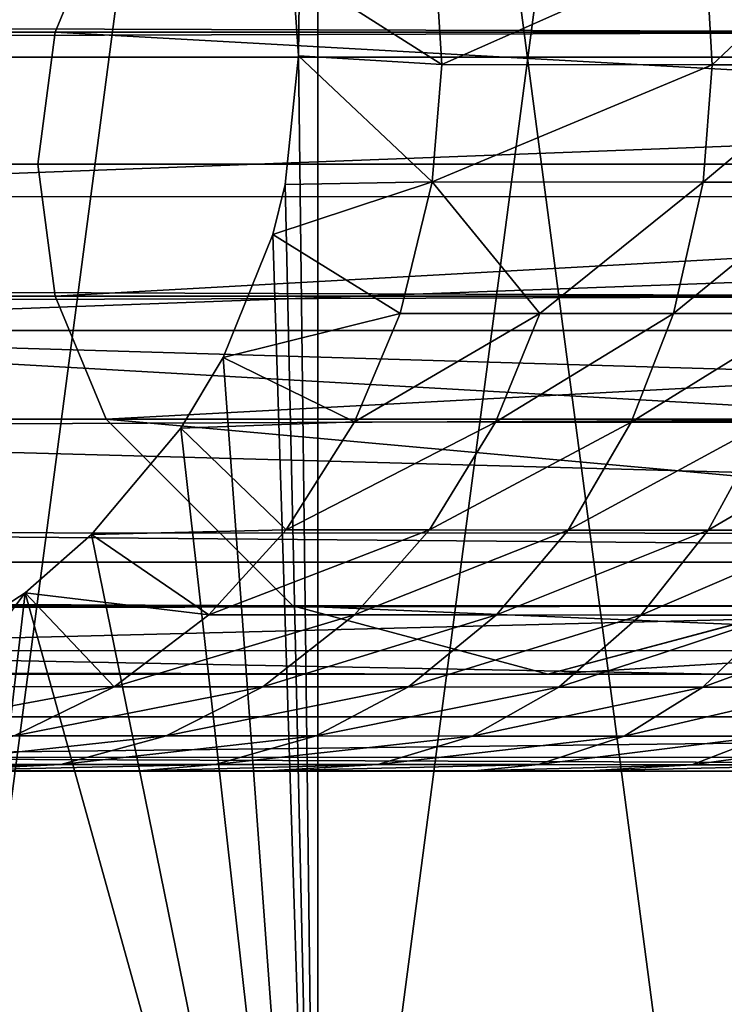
# Model space of a CAD drawing. Header units: millimetres. Extents: x 1804 to 4240, y -28 to 27.
# Tile 125 of 143: x 4021.16 to 4024.62, y -4.64 to 0.18. Entities that reach past the tile are written whole.
import ezdxf

# ---------------------------------------------------------------- set-up
doc = ezdxf.new("R2010")
doc.units = ezdxf.units.MM
doc.header["$LTSCALE"] = 25.4
doc.layers.get('0').update_dxf_attribs({"true_color": 0xff5454})

# ---------------------------------------------------------------- blocks, each defined once
blk = doc.blocks.new('MORE-EYE-7826-7825-7608-LINE.STL')
at = {"color": 250, "true_color": 0x262626}
mesh = blk.add_polyface(dxfattribs=at)
corners = [(2239.031, 2.3038, 93.8369), (2239.031, -2.3549, 93.8392), (2238.7244, -0.0255, 93.8381), (2239.9302, 4.4745, 93.8358), (2239.9302, -4.5255, 93.8403), (2241.3604, 6.3384, 93.8349), (2241.3604, -6.3895, 93.8412), (2243.2244, 7.7687, 93.8341), (2243.2244, -7.8198, 93.842), (2245.395, 8.6678, 93.8337), (2245.395, -8.7189, 93.8424), (2247.7244, 8.9745, 93.8335), (2247.7244, -9.0255, 93.8426), (2250.0537, 8.6678, 93.8337), (2250.0537, -8.7189, 93.8424), (2252.2244, 7.7687, 93.8341), (2252.2244, -7.8198, 93.842), (2254.0884, 6.3384, 93.8349), (2254.0884, -6.3895, 93.8412), (2255.5186, 4.4745, 93.8358), (2255.5186, -4.5255, 93.8403), (2256.4177, 2.3038, 93.8369), (2256.4177, -2.3549, 93.8392), (2256.7244, -0.0255, 93.8381)]
mesh.append_faces([[corners[k] for k in face] for face in [(0, 1, 2), (22, 21, 23)]], dxfattribs={"vtx0": -1, "color": 250})
mesh.append_faces([[corners[k] for k in face] for face in [(1, 3, 4), (4, 5, 6), (6, 7, 8), (8, 9, 10), (10, 11, 12), (12, 13, 14), (14, 15, 16), (16, 17, 18), (18, 19, 20), (20, 21, 22)]], dxfattribs={"vtx0": -1, "vtx1": -1, "color": 250})
mesh.append_faces([[corners[k] for k in face] for face in [(1, 0, 3), (4, 3, 5), (6, 5, 7), (8, 7, 9), (10, 9, 11), (12, 11, 13), (14, 13, 15), (16, 15, 17), (18, 17, 19), (20, 19, 21)]], dxfattribs={"vtx0": -1, "vtx2": -1, "color": 250})
mesh = blk.add_polyface(dxfattribs=at)
corners = [(2239.9302, -4.4955, 153.8403), (2240.0088, -3.4231, 153.8398), (2239.4307, -3.4906, 153.8398), (2241.3604, -6.3595, 153.8412), (2240.7217, -3.2248, 153.8397), (2241.1892, -3.0153, 153.8396), (2241.7908, -2.6269, 153.8394), (2243.2244, -7.7897, 153.8419), (2242.1155, -2.341, 153.8392), (2242.553, -1.8188, 153.839), (2242.7612, -1.4729, 153.8388), (2243.0046, -0.8705, 153.8385), (2243.0652, -0.6259, 153.8384), (2243.1299, 0.0045, 153.838), (2240.0654, 3.4212, 153.8363), (2239.9302, 4.5045, 153.8358), (2239.4307, 3.4996, 153.8363), (2241.3604, 6.3685, 153.8349), (2240.7659, 3.2169, 153.8364), (2241.4045, 2.9028, 153.8366), (2243.2244, 7.7987, 153.8341), (2241.9622, 2.4933, 153.8368), (2242.4487, 1.9719, 153.8371), (2242.7937, 1.4185, 153.8373), (2243.0166, 0.837, 153.8376), (2243.1008, 0.4283, 153.8378), (2245.395, -8.6888, 153.8424), (2245.395, 8.6978, 153.8337), (2247.7244, -8.9955, 153.8425), (2247.7244, 9.0045, 153.8335), (2250.0537, -8.6888, 153.8424), (2250.0537, 8.6978, 153.8337), (2252.2244, -7.7897, 153.8419), (2252.2244, 7.7987, 153.8341), (2252.3164, 0.0045, 153.838), (2252.3362, -0.3442, 153.8382), (2252.4512, -0.9017, 153.8385), (2254.0884, -6.3595, 153.8412), (2252.6965, -1.4938, 153.8388), (2252.875, -1.7903, 153.8389), (2253.0791, -2.0643, 153.8391), (2253.5537, -2.5428, 153.8393), (2254.1482, -2.9547, 153.8395), (2255.5186, -4.4955, 153.8403), (2254.8, -3.2514, 153.8397), (2255.2854, -3.3914, 153.8397), (2256.0181, -3.4906, 153.8398), (2252.501, 1.0613, 153.8375), (2254.0884, 6.3685, 153.8349), (2252.3474, 0.4418, 153.8378), (2252.5925, 1.2902, 153.8374), (2252.8269, 1.7261, 153.8372), (2252.9202, 1.8651, 153.8371), (2253.1763, 2.1862, 153.8369), (2253.6875, 2.6593, 153.8367), (2254.0693, 2.9181, 153.8366), (2254.7263, 3.2335, 153.8364), (2255.5186, 4.5045, 153.8358), (2255.2583, 3.3942, 153.8363), (2256.0181, 3.4996, 153.8363)]
mesh.append_faces([[corners[k] for k in face] for face in [(0, 1, 2), (14, 15, 16), (45, 43, 46), (57, 58, 59)]], dxfattribs={"vtx0": -1, "color": 250})
mesh.append_faces([[corners[k] for k in face] for face in [(1, 3, 4), (4, 3, 5), (5, 3, 6), (6, 7, 8), (8, 7, 9), (9, 7, 10), (10, 7, 11), (11, 7, 12), (12, 7, 13), (15, 14, 17), (17, 19, 20), (20, 26, 27), (27, 28, 29), (29, 30, 31), (31, 32, 33), (34, 32, 35), (35, 32, 36), (36, 37, 38), (38, 37, 39), (39, 37, 40), (40, 37, 41), (41, 37, 42), (42, 43, 44), (44, 43, 45), (33, 47, 48), (47, 33, 49), (49, 33, 34), (48, 56, 57)]], dxfattribs={"vtx0": -1, "vtx1": -1, "color": 250})
mesh.append_faces([[corners[k] for k in face] for face in [(20, 13, 7), (33, 32, 34)]], dxfattribs={"vtx0": -1, "vtx1": -1, "vtx2": -1, "color": 250})
mesh.append_faces([[corners[k] for k in face] for face in [(1, 0, 3), (6, 3, 7), (17, 14, 18), (17, 18, 19), (20, 19, 21), (20, 21, 22), (20, 22, 23), (20, 23, 24), (20, 24, 25), (20, 25, 13), (20, 7, 26), (27, 26, 28), (29, 28, 30), (31, 30, 32), (36, 32, 37), (42, 37, 43), (48, 47, 50), (48, 50, 51), (48, 51, 52), (48, 52, 53), (48, 53, 54), (48, 54, 55), (48, 55, 56), (57, 56, 58)]], dxfattribs={"vtx0": -1, "vtx2": -1, "color": 250})
at = {"color": 18, "true_color": 0x000000}
mesh = blk.add_polyface(dxfattribs=at)
corners = [(2242.1873, 0.7246, 129.6803), (2241.9375, 0.1216, 129.6606), (2052.384, -0.5254, 1325.2216)]
mesh.append_faces([[corners[k] for k in face] for face in [(0, 1, 2)]], dxfattribs={"color": 18})
mesh = blk.add_polyface(dxfattribs=at)
corners = [(2242.1873, 0.7246, 129.6803), (2052.384, -0.5254, 1325.2216), (2052.7148, 0.7246, 1325.274)]
mesh.append_faces([[corners[k] for k in face] for face in [(0, 1, 2)]], dxfattribs={"color": 18})
mesh = blk.add_polyface(dxfattribs=at)
corners = [(2056.9917, 0.7246, 1325.9518), (2057.3225, -0.5254, 1326.0043), (2246.7671, 0.1216, 130.0409)]
mesh.append_faces([[corners[k] for k in face] for face in [(0, 1, 2)]], dxfattribs={"color": 18})
mesh = blk.add_polyface(dxfattribs=at)
corners = [(2056.9917, 0.7246, 1325.9518), (2246.7671, 0.1216, 130.0409), (2246.5176, 0.7246, 130.0213)]
mesh.append_faces([[corners[k] for k in face] for face in [(0, 1, 2)]], dxfattribs={"color": 18})
mesh = blk.add_polyface(dxfattribs=at)
corners = [(2242.1873, 0.7246, 129.6803), (2241.9375, 0.1216, 113.6267), (2241.9375, 0.1216, 129.6606), (2242.1873, 0.7246, 113.8764)]
mesh.append_faces([[corners[k] for k in face] for face in [(0, 1, 2), (1, 0, 3)]], dxfattribs={"vtx0": -1, "color": 18})
mesh = blk.add_polyface(dxfattribs=at)
corners = [(2242.1873, 0.7246, 113.8764), (2253.4907, 0.1216, 113.6267), (2241.9375, 0.1216, 113.6267), (2253.241, 0.7246, 113.8764)]
mesh.append_faces([[corners[k] for k in face] for face in [(0, 1, 2), (1, 0, 3)]], dxfattribs={"vtx0": -1, "color": 18})
at = {"color": 250, "true_color": 0x262626}
mesh = blk.add_polyface(dxfattribs=at)
corners = [(2256.7244, -0.0018, 141.338), (2238.7505, 0.6839, 141.4055), (2238.7244, -0.0018, 141.338), (2256.6982, 0.6838, 141.4055)]
mesh.append_faces([[corners[k] for k in face] for face in [(0, 1, 2), (1, 0, 3)]], dxfattribs={"vtx0": -1, "color": 250})
mesh = blk.add_polyface(dxfattribs=at)
corners = [(2243.7966, 0.5373, 152.5383), (2243.8318, -0.0377, 152.559), (2243.1008, 0.4283, 153.8378)]
mesh.append_faces([[corners[k] for k in face] for face in [(0, 1, 2)]], dxfattribs={"color": 250})
mesh = blk.add_polyface(dxfattribs=at)
corners = [(2243.8318, -0.0377, 152.559), (2245.1235, 0.5363, 150.5042), (2245.156, -0.0387, 150.5288), (2243.7966, 0.5373, 152.5383)]
mesh.append_faces([[corners[k] for k in face] for face in [(0, 1, 2), (1, 0, 3)]], dxfattribs={"vtx0": -1, "color": 250})
mesh = blk.add_polyface(dxfattribs=at)
corners = [(2245.156, -0.0387, 150.5288), (2245.7664, 0.5359, 149.7075), (2245.7969, -0.0391, 149.7346), (2245.1235, 0.5363, 150.5042)]
mesh.append_faces([[corners[k] for k in face] for face in [(0, 1, 2), (1, 0, 3)]], dxfattribs={"vtx0": -1, "color": 250})
mesh = blk.add_polyface(dxfattribs=at)
corners = [(2243.1008, 0.4283, 153.8378), (2243.8318, -0.0377, 152.559), (2243.1299, 0.0045, 153.838)]
mesh.append_faces([[corners[k] for k in face] for face in [(0, 1, 2)]], dxfattribs={"color": 250})
at = {"color": 18, "true_color": 0x000000}
mesh = blk.add_polyface(dxfattribs=at)
corners = [(2241.9375, 0.1216, 129.6606), (2241.8523, -0.5254, 129.6539), (2052.384, -0.5254, 1325.2216)]
mesh.append_faces([[corners[k] for k in face] for face in [(0, 1, 2)]], dxfattribs={"color": 18})
mesh = blk.add_polyface(dxfattribs=at)
corners = [(2246.7671, 0.1216, 130.0409), (2057.3225, -0.5254, 1326.0043), (2246.8523, -0.5254, 130.0476)]
mesh.append_faces([[corners[k] for k in face] for face in [(0, 1, 2)]], dxfattribs={"color": 18})
mesh = blk.add_polyface(dxfattribs=at)
corners = [(2241.9375, 0.1216, 129.6606), (2241.8523, -0.5254, 113.5415), (2241.8523, -0.5254, 129.6539), (2241.9375, 0.1216, 113.6267)]
mesh.append_faces([[corners[k] for k in face] for face in [(0, 1, 2), (1, 0, 3)]], dxfattribs={"vtx0": -1, "color": 18})
mesh = blk.add_polyface(dxfattribs=at)
corners = [(2241.9375, 0.1216, 113.6267), (2253.5759, -0.5254, 113.5415), (2241.8523, -0.5254, 113.5415), (2253.4907, 0.1216, 113.6267)]
mesh.append_faces([[corners[k] for k in face] for face in [(0, 1, 2), (1, 0, 3)]], dxfattribs={"vtx0": -1, "color": 18})
at = {"color": 250, "true_color": 0x262626}
mesh = blk.add_polyface(dxfattribs=at)
corners = [(2243.1299, 0.0045, 153.838), (2243.7847, -0.6124, 152.532), (2243.0652, -0.6259, 153.8384)]
mesh.append_faces([[corners[k] for k in face] for face in [(0, 1, 2)]], dxfattribs={"color": 250})
mesh = blk.add_polyface(dxfattribs=at)
corners = [(2243.1299, 0.0045, 153.838), (2243.8318, -0.0377, 152.559), (2243.7847, -0.6124, 152.532)]
mesh.append_faces([[corners[k] for k in face] for face in [(0, 1, 2)]], dxfattribs={"color": 250})
mesh = blk.add_polyface(dxfattribs=at)
corners = [(2238.7502, -0.6843, 141.4056), (2256.7244, -0.0018, 141.338), (2238.7244, -0.0018, 141.338), (2256.6982, -0.6874, 141.4062)]
mesh.append_faces([[corners[k] for k in face] for face in [(0, 1, 2), (1, 0, 3)]], dxfattribs={"vtx0": -1, "color": 250})
mesh = blk.add_polyface(dxfattribs=at)
corners = [(2243.7847, -0.6124, 152.532), (2245.156, -0.0387, 150.5288), (2245.1123, -0.6134, 150.4965), (2243.8318, -0.0377, 152.559)]
mesh.append_faces([[corners[k] for k in face] for face in [(0, 1, 2), (1, 0, 3)]], dxfattribs={"vtx0": -1, "color": 250})
mesh = blk.add_polyface(dxfattribs=at)
corners = [(2245.1123, -0.6134, 150.4965), (2245.7969, -0.0391, 149.7346), (2245.7561, -0.6138, 149.6989), (2245.156, -0.0387, 150.5288)]
mesh.append_faces([[corners[k] for k in face] for face in [(0, 1, 2), (1, 0, 3)]], dxfattribs={"vtx0": -1, "color": 250})
at = {"color": 18, "true_color": 0x000000}
mesh = blk.add_polyface(dxfattribs=at)
corners = [(2241.8523, -0.5254, 129.6539), (2052.7148, -1.7754, 1325.274), (2052.384, -0.5254, 1325.2216)]
mesh.append_faces([[corners[k] for k in face] for face in [(0, 1, 2)]], dxfattribs={"color": 18})
mesh = blk.add_polyface(dxfattribs=at)
corners = [(2241.8523, -0.5254, 129.6539), (2241.9375, -1.1725, 129.6606), (2052.7148, -1.7754, 1325.274)]
mesh.append_faces([[corners[k] for k in face] for face in [(0, 1, 2)]], dxfattribs={"color": 18})
mesh = blk.add_polyface(dxfattribs=at)
corners = [(2057.3225, -0.5254, 1326.0043), (2056.9917, -1.7754, 1325.9518), (2246.7671, -1.1725, 130.0409)]
mesh.append_faces([[corners[k] for k in face] for face in [(0, 1, 2)]], dxfattribs={"color": 18})
mesh = blk.add_polyface(dxfattribs=at)
corners = [(2057.3225, -0.5254, 1326.0043), (2246.7671, -1.1725, 130.0409), (2246.8523, -0.5254, 130.0476)]
mesh.append_faces([[corners[k] for k in face] for face in [(0, 1, 2)]], dxfattribs={"color": 18})
mesh = blk.add_polyface(dxfattribs=at)
corners = [(2241.8523, -0.5254, 129.6539), (2241.9375, -1.1725, 113.6267), (2241.9375, -1.1725, 129.6606), (2241.8523, -0.5254, 113.5415)]
mesh.append_faces([[corners[k] for k in face] for face in [(0, 1, 2), (1, 0, 3)]], dxfattribs={"vtx0": -1, "color": 18})
mesh = blk.add_polyface(dxfattribs=at)
corners = [(2253.5759, -0.5254, 113.5415), (2241.9375, -1.1725, 113.6267), (2241.8523, -0.5254, 113.5415), (2253.4907, -1.1725, 113.6267)]
mesh.append_faces([[corners[k] for k in face] for face in [(0, 1, 2), (1, 0, 3)]], dxfattribs={"vtx0": -1, "color": 18})
at = {"color": 250, "true_color": 0x262626}
mesh = blk.add_polyface(dxfattribs=at)
corners = [(2243.7847, -0.6124, 152.532), (2243.0046, -0.8705, 153.8385), (2243.0652, -0.6259, 153.8384)]
mesh.append_faces([[corners[k] for k in face] for face in [(0, 1, 2)]], dxfattribs={"color": 250})
mesh = blk.add_polyface(dxfattribs=at)
corners = [(2243.7847, -0.6124, 152.532), (2243.6289, -1.257, 152.4419), (2243.0046, -0.8705, 153.8385)]
mesh.append_faces([[corners[k] for k in face] for face in [(0, 1, 2)]], dxfattribs={"color": 250})
mesh = blk.add_polyface(dxfattribs=at)
corners = [(2243.7847, -0.6124, 152.532), (2244.3118, -1.2575, 151.3298), (2243.6289, -1.257, 152.4419)]
mesh.append_faces([[corners[k] for k in face] for face in [(0, 1, 2)]], dxfattribs={"color": 250})
mesh = blk.add_polyface(dxfattribs=at)
corners = [(2243.7847, -0.6124, 152.532), (2245.1123, -0.6134, 150.4965), (2244.3118, -1.2575, 151.3298)]
mesh.append_faces([[corners[k] for k in face] for face in [(0, 1, 2)]], dxfattribs={"color": 250})
mesh = blk.add_polyface(dxfattribs=at)
corners = [(2245.1123, -0.6134, 150.4965), (2244.968, -1.258, 150.3889), (2244.3118, -1.2575, 151.3298)]
mesh.append_faces([[corners[k] for k in face] for face in [(0, 1, 2)]], dxfattribs={"color": 250})
mesh = blk.add_polyface(dxfattribs=at)
corners = [(2244.968, -1.258, 150.3889), (2245.7561, -0.6138, 149.6989), (2245.6208, -1.2584, 149.58), (2245.1123, -0.6134, 150.4965)]
mesh.append_faces([[corners[k] for k in face] for face in [(0, 1, 2), (1, 0, 3)]], dxfattribs={"vtx0": -1, "color": 250})
mesh = blk.add_polyface(dxfattribs=at)
corners = [(2238.8247, -1.341, 141.6051), (2256.6982, -0.6874, 141.4062), (2238.7502, -0.6843, 141.4056), (2256.6243, -1.341, 141.6051)]
mesh.append_faces([[corners[k] for k in face] for face in [(0, 1, 2), (1, 0, 3)]], dxfattribs={"vtx0": -1, "color": 250})
mesh = blk.add_polyface(dxfattribs=at)
corners = [(2243.0046, -0.8705, 153.8385), (2243.6289, -1.257, 152.4419), (2242.7612, -1.4729, 153.8388)]
mesh.append_faces([[corners[k] for k in face] for face in [(0, 1, 2)]], dxfattribs={"color": 250})
at = {"color": 18, "true_color": 0x000000}
mesh = blk.add_polyface(dxfattribs=at)
corners = [(2241.9375, -1.1725, 129.6606), (2242.1873, -1.7754, 129.6803), (2052.7148, -1.7754, 1325.274)]
mesh.append_faces([[corners[k] for k in face] for face in [(0, 1, 2)]], dxfattribs={"color": 18})
mesh = blk.add_polyface(dxfattribs=at)
corners = [(2246.7671, -1.1725, 130.0409), (2056.9917, -1.7754, 1325.9518), (2246.5176, -1.7754, 130.0213)]
mesh.append_faces([[corners[k] for k in face] for face in [(0, 1, 2)]], dxfattribs={"color": 18})
mesh = blk.add_polyface(dxfattribs=at)
corners = [(2241.9375, -1.1725, 129.6606), (2242.1873, -1.7754, 113.8764), (2242.1873, -1.7754, 129.6803), (2241.9375, -1.1725, 113.6267)]
mesh.append_faces([[corners[k] for k in face] for face in [(0, 1, 2), (1, 0, 3)]], dxfattribs={"vtx0": -1, "color": 18})
mesh = blk.add_polyface(dxfattribs=at)
corners = [(2253.4907, -1.1725, 113.6267), (2242.1873, -1.7754, 113.8764), (2241.9375, -1.1725, 113.6267), (2253.241, -1.7754, 113.8764)]
mesh.append_faces([[corners[k] for k in face] for face in [(0, 1, 2), (1, 0, 3)]], dxfattribs={"vtx0": -1, "color": 18})
at = {"color": 250, "true_color": 0x262626}
mesh = blk.add_polyface(dxfattribs=at)
corners = [(2243.6289, -1.257, 152.4419), (2243.4045, -1.7892, 152.3121), (2242.7612, -1.4729, 153.8388)]
mesh.append_faces([[corners[k] for k in face] for face in [(0, 1, 2)]], dxfattribs={"color": 250})
mesh = blk.add_polyface(dxfattribs=at)
corners = [(2243.4045, -1.7892, 152.3121), (2244.3118, -1.2575, 151.3298), (2244.095, -1.7898, 151.1884), (2243.6289, -1.257, 152.4419)]
mesh.append_faces([[corners[k] for k in face] for face in [(0, 1, 2), (1, 0, 3)]], dxfattribs={"vtx0": -1, "color": 250})
mesh = blk.add_polyface(dxfattribs=at)
corners = [(2244.095, -1.7898, 151.1884), (2244.968, -1.258, 150.3889), (2244.7603, -1.7903, 150.234), (2244.3118, -1.2575, 151.3298)]
mesh.append_faces([[corners[k] for k in face] for face in [(0, 1, 2), (1, 0, 3)]], dxfattribs={"vtx0": -1, "color": 250})
mesh = blk.add_polyface(dxfattribs=at)
corners = [(2244.7603, -1.7903, 150.234), (2245.6208, -1.2584, 149.58), (2245.4265, -1.7907, 149.4089), (2244.968, -1.258, 150.3889)]
mesh.append_faces([[corners[k] for k in face] for face in [(0, 1, 2), (1, 0, 3)]], dxfattribs={"vtx0": -1, "color": 250})
mesh = blk.add_polyface(dxfattribs=at)
corners = [(2256.4153, -2.3399, 142.2352), (2238.8247, -1.341, 141.6051), (2238.9187, -1.8617, 141.8743)]
mesh.append_faces([[corners[k] for k in face] for face in [(0, 1, 2)]], dxfattribs={"color": 250})
mesh = blk.add_polyface(dxfattribs=at)
corners = [(2256.5295, -1.8647, 141.8761), (2238.8247, -1.341, 141.6051), (2256.4153, -2.3399, 142.2352)]
mesh.append_faces([[corners[k] for k in face] for face in [(0, 1, 2)]], dxfattribs={"color": 250})
mesh = blk.add_polyface(dxfattribs=at)
corners = [(2256.6243, -1.341, 141.6051), (2238.8247, -1.341, 141.6051), (2256.5295, -1.8647, 141.8761)]
mesh.append_faces([[corners[k] for k in face] for face in [(0, 1, 2)]], dxfattribs={"color": 250})
mesh = blk.add_polyface(dxfattribs=at)
corners = [(2242.7612, -1.4729, 153.8388), (2243.4045, -1.7892, 152.3121), (2242.553, -1.8188, 153.839)]
mesh.append_faces([[corners[k] for k in face] for face in [(0, 1, 2)]], dxfattribs={"color": 250})
at = {"color": 18, "true_color": 0x000000}
mesh = blk.add_polyface(dxfattribs=at)
corners = [(2243.1023, -2.6905, 129.7523), (2052.7148, -1.7754, 1325.274), (2242.1873, -1.7754, 129.6803), (2053.6187, -2.6905, 1325.4172)]
mesh.append_faces([[corners[k] for k in face] for face in [(0, 1, 2), (1, 0, 3)]], dxfattribs={"vtx0": -1, "color": 18})
mesh = blk.add_polyface(dxfattribs=at)
corners = [(2246.5176, -1.7754, 130.0213), (2056.0879, -2.6905, 1325.8086), (2245.6023, -2.6905, 129.9492), (2056.9917, -1.7754, 1325.9518)]
mesh.append_faces([[corners[k] for k in face] for face in [(0, 1, 2), (1, 0, 3)]], dxfattribs={"vtx0": -1, "color": 18})
mesh = blk.add_polyface(dxfattribs=at)
corners = [(2242.1873, -1.7754, 129.6803), (2243.1023, -2.6905, 114.7915), (2243.1023, -2.6905, 129.7523), (2242.1873, -1.7754, 113.8764)]
mesh.append_faces([[corners[k] for k in face] for face in [(0, 1, 2), (1, 0, 3)]], dxfattribs={"vtx0": -1, "color": 18})
mesh = blk.add_polyface(dxfattribs=at)
corners = [(2252.3259, -2.6905, 114.7915), (2242.1873, -1.7754, 113.8764), (2253.241, -1.7754, 113.8764), (2243.1023, -2.6905, 114.7915)]
mesh.append_faces([[corners[k] for k in face] for face in [(0, 1, 2), (1, 0, 3)]], dxfattribs={"vtx0": -1, "color": 18})
at = {"color": 250, "true_color": 0x262626}
mesh = blk.add_polyface(dxfattribs=at)
corners = [(2242.553, -1.8188, 153.839), (2243.0703, -2.3177, 152.1185), (2242.1155, -2.341, 153.8392)]
mesh.append_faces([[corners[k] for k in face] for face in [(0, 1, 2)]], dxfattribs={"color": 250})
mesh = blk.add_polyface(dxfattribs=at)
corners = [(2243.4045, -1.7892, 152.3121), (2243.0703, -2.3177, 152.1185), (2242.553, -1.8188, 153.839)]
mesh.append_faces([[corners[k] for k in face] for face in [(0, 1, 2)]], dxfattribs={"color": 250})
mesh = blk.add_polyface(dxfattribs=at)
corners = [(2243.0703, -2.3177, 152.1185), (2244.095, -1.7898, 151.1884), (2243.7712, -2.3183, 150.9773), (2243.4045, -1.7892, 152.3121)]
mesh.append_faces([[corners[k] for k in face] for face in [(0, 1, 2), (1, 0, 3)]], dxfattribs={"vtx0": -1, "color": 250})
mesh = blk.add_polyface(dxfattribs=at)
corners = [(2243.7712, -2.3183, 150.9773), (2244.7603, -1.7903, 150.234), (2244.4507, -2.3188, 150.003), (2244.095, -1.7898, 151.1884)]
mesh.append_faces([[corners[k] for k in face] for face in [(0, 1, 2), (1, 0, 3)]], dxfattribs={"vtx0": -1, "color": 250})
mesh = blk.add_polyface(dxfattribs=at)
corners = [(2244.4507, -2.3188, 150.003), (2245.4265, -1.7907, 149.4089), (2245.1365, -2.3192, 149.1536), (2244.7603, -1.7903, 150.234)]
mesh.append_faces([[corners[k] for k in face] for face in [(0, 1, 2), (1, 0, 3)]], dxfattribs={"vtx0": -1, "color": 250})
mesh = blk.add_polyface(dxfattribs=at)
corners = [(2245.1365, -2.3192, 149.1536), (2246.0383, -1.791, 148.7767), (2245.7751, -2.3195, 148.4939), (2245.4265, -1.7907, 149.4089)]
mesh.append_faces([[corners[k] for k in face] for face in [(0, 1, 2), (1, 0, 3)]], dxfattribs={"vtx0": -1, "color": 250})
mesh = blk.add_polyface(dxfattribs=at)
corners = [(2256.4153, -2.3399, 142.2352), (2238.9187, -1.8617, 141.8743), (2239.031, -2.3307, 142.2269)]
mesh.append_faces([[corners[k] for k in face] for face in [(0, 1, 2)]], dxfattribs={"color": 250})
mesh = blk.add_polyface(dxfattribs=at)
corners = [(2256.4153, -2.3399, 142.2352), (2239.031, -2.3307, 142.2269), (2256.3774, -2.4761, 142.3644)]
mesh.append_faces([[corners[k] for k in face] for face in [(0, 1, 2)]], dxfattribs={"color": 250})
mesh = blk.add_polyface(dxfattribs=at)
corners = [(2256.3774, -2.4761, 142.3644), (2239.031, -2.3307, 142.2269), (2239.0713, -2.4761, 142.3643)]
mesh.append_faces([[corners[k] for k in face] for face in [(0, 1, 2)]], dxfattribs={"color": 250})
mesh = blk.add_polyface(dxfattribs=at)
corners = [(2241.7908, -2.6269, 153.8394), (2242.1155, -2.341, 153.8392), (2242.6914, -2.7336, 151.8988)]
mesh.append_faces([[corners[k] for k in face] for face in [(0, 1, 2)]], dxfattribs={"color": 250})
mesh = blk.add_polyface(dxfattribs=at)
corners = [(2242.1155, -2.341, 153.8392), (2243.0703, -2.3177, 152.1185), (2242.6914, -2.7336, 151.8988)]
mesh.append_faces([[corners[k] for k in face] for face in [(0, 1, 2)]], dxfattribs={"color": 250})
mesh = blk.add_polyface(dxfattribs=at)
corners = [(2242.6914, -2.7336, 151.8988), (2243.7712, -2.3183, 150.9773), (2243.4045, -2.7342, 150.738), (2243.0703, -2.3177, 152.1185)]
mesh.append_faces([[corners[k] for k in face] for face in [(0, 1, 2), (1, 0, 3)]], dxfattribs={"vtx0": -1, "color": 250})
mesh = blk.add_polyface(dxfattribs=at)
corners = [(2243.4045, -2.7342, 150.738), (2244.4507, -2.3188, 150.003), (2244.0996, -2.7347, 149.7409), (2243.7712, -2.3183, 150.9773)]
mesh.append_faces([[corners[k] for k in face] for face in [(0, 1, 2), (1, 0, 3)]], dxfattribs={"vtx0": -1, "color": 250})
mesh = blk.add_polyface(dxfattribs=at)
corners = [(2244.0996, -2.7347, 149.7409), (2245.1365, -2.3192, 149.1536), (2244.8079, -2.7351, 148.864), (2244.4507, -2.3188, 150.003)]
mesh.append_faces([[corners[k] for k in face] for face in [(0, 1, 2), (1, 0, 3)]], dxfattribs={"vtx0": -1, "color": 250})
mesh = blk.add_polyface(dxfattribs=at)
corners = [(2244.8079, -2.7351, 148.864), (2245.7751, -2.3195, 148.4939), (2245.4768, -2.7354, 148.1732), (2245.1365, -2.3192, 149.1536)]
mesh.append_faces([[corners[k] for k in face] for face in [(0, 1, 2), (1, 0, 3)]], dxfattribs={"vtx0": -1, "color": 250})
mesh = blk.add_polyface(dxfattribs=at)
corners = [(2239.2078, -2.9109, 142.8947), (2256.3774, -2.4761, 142.3644), (2239.0713, -2.4761, 142.3643), (2256.2415, -2.9096, 142.8928)]
mesh.append_faces([[corners[k] for k in face] for face in [(0, 1, 2), (1, 0, 3)]], dxfattribs={"vtx0": -1, "color": 250})
mesh = blk.add_polyface(dxfattribs=at)
corners = [(2241.1892, -3.0153, 153.8396), (2241.7908, -2.6269, 153.8394), (2241.4438, -3.0857, 153.0592)]
mesh.append_faces([[corners[k] for k in face] for face in [(0, 1, 2)]], dxfattribs={"color": 250})
mesh = blk.add_polyface(dxfattribs=at)
corners = [(2241.7908, -2.6269, 153.8394), (2242.2268, -3.0864, 151.6295), (2241.4438, -3.0857, 153.0592)]
mesh.append_faces([[corners[k] for k in face] for face in [(0, 1, 2)]], dxfattribs={"color": 250})
mesh = blk.add_polyface(dxfattribs=at)
corners = [(2241.7908, -2.6269, 153.8394), (2242.6914, -2.7336, 151.8988), (2242.2268, -3.0864, 151.6295)]
mesh.append_faces([[corners[k] for k in face] for face in [(0, 1, 2)]], dxfattribs={"color": 250})
at = {"color": 18, "true_color": 0x000000}
mesh = blk.add_polyface(dxfattribs=at)
corners = [(2244.3523, -3.0254, 129.8508), (2053.6187, -2.6905, 1325.4172), (2243.1023, -2.6905, 129.7523), (2054.8533, -3.0254, 1325.6129)]
mesh.append_faces([[corners[k] for k in face] for face in [(0, 1, 2), (1, 0, 3)]], dxfattribs={"vtx0": -1, "color": 18})
mesh = blk.add_polyface(dxfattribs=at)
corners = [(2245.6023, -2.6905, 129.9492), (2054.8533, -3.0254, 1325.6129), (2244.3523, -3.0254, 129.8508), (2056.0879, -2.6905, 1325.8086)]
mesh.append_faces([[corners[k] for k in face] for face in [(0, 1, 2), (1, 0, 3)]], dxfattribs={"vtx0": -1, "color": 18})
mesh = blk.add_polyface(dxfattribs=at)
corners = [(2244.3523, -3.0254, 116.0415), (2243.1023, -2.6905, 129.7523), (2243.1023, -2.6905, 114.7915), (2244.3523, -3.0254, 129.8508)]
mesh.append_faces([[corners[k] for k in face] for face in [(0, 1, 2), (1, 0, 3)]], dxfattribs={"vtx0": -1, "color": 18})
mesh = blk.add_polyface(dxfattribs=at)
corners = [(2251.0759, -3.0254, 116.0415), (2243.1023, -2.6905, 114.7915), (2252.3259, -2.6905, 114.7915), (2244.3523, -3.0254, 116.0415)]
mesh.append_faces([[corners[k] for k in face] for face in [(0, 1, 2), (1, 0, 3)]], dxfattribs={"vtx0": -1, "color": 18})
mesh = blk.add_polyface(dxfattribs=at)
corners = [(2245.6023, -2.6905, 117.2915), (2244.3523, -3.0254, 129.8508), (2244.3523, -3.0254, 116.0415), (2245.6023, -2.6905, 129.9492)]
mesh.append_faces([[corners[k] for k in face] for face in [(0, 1, 2), (1, 0, 3)]], dxfattribs={"vtx0": -1, "color": 18})
mesh = blk.add_polyface(dxfattribs=at)
corners = [(2249.8259, -2.6905, 117.2915), (2244.3523, -3.0254, 116.0415), (2251.0759, -3.0254, 116.0415), (2245.6023, -2.6905, 117.2915)]
mesh.append_faces([[corners[k] for k in face] for face in [(0, 1, 2), (1, 0, 3)]], dxfattribs={"vtx0": -1, "color": 18})
at = {"color": 250, "true_color": 0x262626}
mesh = blk.add_polyface(dxfattribs=at)
corners = [(2242.2268, -3.0864, 151.6295), (2243.4045, -2.7342, 150.738), (2242.9548, -3.087, 150.4444), (2242.6914, -2.7336, 151.8988)]
mesh.append_faces([[corners[k] for k in face] for face in [(0, 1, 2), (1, 0, 3)]], dxfattribs={"vtx0": -1, "color": 250})
mesh = blk.add_polyface(dxfattribs=at)
corners = [(2242.9548, -3.087, 150.4444), (2244.0996, -2.7347, 149.7409), (2243.6692, -3.0875, 149.4196), (2243.4045, -2.7342, 150.738)]
mesh.append_faces([[corners[k] for k in face] for face in [(0, 1, 2), (1, 0, 3)]], dxfattribs={"vtx0": -1, "color": 250})
mesh = blk.add_polyface(dxfattribs=at)
corners = [(2243.6692, -3.0875, 149.4196), (2244.8079, -2.7351, 148.864), (2244.405, -3.0879, 148.509), (2244.0996, -2.7347, 149.7409)]
mesh.append_faces([[corners[k] for k in face] for face in [(0, 1, 2), (1, 0, 3)]], dxfattribs={"vtx0": -1, "color": 250})
mesh = blk.add_polyface(dxfattribs=at)
corners = [(2244.405, -3.0879, 148.509), (2245.4768, -2.7354, 148.1732), (2245.1111, -3.0883, 147.7798), (2244.8079, -2.7351, 148.864)]
mesh.append_faces([[corners[k] for k in face] for face in [(0, 1, 2), (1, 0, 3)]], dxfattribs={"vtx0": -1, "color": 250})
mesh = blk.add_polyface(dxfattribs=at)
corners = [(2245.1111, -3.0883, 147.7798), (2246.0723, -2.7357, 147.6775), (2245.7549, -3.0886, 147.2441), (2245.4768, -2.7354, 148.1732)]
mesh.append_faces([[corners[k] for k in face] for face in [(0, 1, 2), (1, 0, 3)]], dxfattribs={"vtx0": -1, "color": 250})
mesh = blk.add_polyface(dxfattribs=at)
corners = [(2239.2078, -2.9109, 142.8947), (2256.1235, -3.2342, 143.5003), (2256.2415, -2.9096, 142.8928), (2239.3254, -3.2342, 143.5003)]
mesh.append_faces([[corners[k] for k in face] for face in [(0, 1, 2), (1, 0, 3)]], dxfattribs={"vtx0": -1, "color": 250})
mesh = blk.add_polyface(dxfattribs=at)
corners = [(2240.9417, -3.3257, 152.7988), (2242.2268, -3.0864, 151.6295), (2241.7373, -3.3265, 151.3457), (2241.4438, -3.0857, 153.0592)]
mesh.append_faces([[corners[k] for k in face] for face in [(0, 1, 2), (1, 0, 3)]], dxfattribs={"vtx0": -1, "color": 250})
mesh = blk.add_polyface(dxfattribs=at)
corners = [(2241.7373, -3.3265, 151.3457), (2242.9548, -3.087, 150.4444), (2242.481, -3.3271, 150.1352), (2242.2268, -3.0864, 151.6295)]
mesh.append_faces([[corners[k] for k in face] for face in [(0, 1, 2), (1, 0, 3)]], dxfattribs={"vtx0": -1, "color": 250})
mesh = blk.add_polyface(dxfattribs=at)
corners = [(2242.481, -3.3271, 150.1352), (2243.6692, -3.0875, 149.4196), (2243.2158, -3.3276, 149.081), (2242.9548, -3.087, 150.4444)]
mesh.append_faces([[corners[k] for k in face] for face in [(0, 1, 2), (1, 0, 3)]], dxfattribs={"vtx0": -1, "color": 250})
mesh = blk.add_polyface(dxfattribs=at)
corners = [(2243.2158, -3.3276, 149.081), (2244.405, -3.0879, 148.509), (2243.9805, -3.3281, 148.1349), (2243.6692, -3.0875, 149.4196)]
mesh.append_faces([[corners[k] for k in face] for face in [(0, 1, 2), (1, 0, 3)]], dxfattribs={"vtx0": -1, "color": 250})
mesh = blk.add_polyface(dxfattribs=at)
corners = [(2243.9805, -3.3281, 148.1349), (2245.1111, -3.0883, 147.7798), (2244.7258, -3.3285, 147.3655), (2244.405, -3.0879, 148.509)]
mesh.append_faces([[corners[k] for k in face] for face in [(0, 1, 2), (1, 0, 3)]], dxfattribs={"vtx0": -1, "color": 250})
mesh = blk.add_polyface(dxfattribs=at)
corners = [(2244.7258, -3.3285, 147.3655), (2245.7549, -3.0886, 147.2441), (2245.4207, -3.3288, 146.7875), (2245.1111, -3.0883, 147.7798)]
mesh.append_faces([[corners[k] for k in face] for face in [(0, 1, 2), (1, 0, 3)]], dxfattribs={"vtx0": -1, "color": 250})
mesh = blk.add_polyface(dxfattribs=at)
corners = [(2239.4048, -3.4329, 144.1561), (2256.1235, -3.2342, 143.5003), (2239.3254, -3.2342, 143.5003), (2256.0444, -3.4322, 144.1526)]
mesh.append_faces([[corners[k] for k in face] for face in [(0, 1, 2), (1, 0, 3)]], dxfattribs={"vtx0": -1, "color": 250})
mesh = blk.add_polyface(dxfattribs=at)
corners = [(2241.2041, -3.4663, 151.0365), (2242.481, -3.3271, 150.1352), (2241.9648, -3.4669, 149.7982), (2241.7373, -3.3265, 151.3457)]
mesh.append_faces([[corners[k] for k in face] for face in [(0, 1, 2), (1, 0, 3)]], dxfattribs={"vtx0": -1, "color": 250})
mesh = blk.add_polyface(dxfattribs=at)
corners = [(2241.9648, -3.4669, 149.7982), (2243.2158, -3.3276, 149.081), (2242.7219, -3.4674, 148.7121), (2242.481, -3.3271, 150.1352)]
mesh.append_faces([[corners[k] for k in face] for face in [(0, 1, 2), (1, 0, 3)]], dxfattribs={"vtx0": -1, "color": 250})
mesh = blk.add_polyface(dxfattribs=at)
corners = [(2242.7219, -3.4674, 148.7121), (2243.9805, -3.3281, 148.1349), (2243.5181, -3.4679, 147.7273), (2243.2158, -3.3276, 149.081)]
mesh.append_faces([[corners[k] for k in face] for face in [(0, 1, 2), (1, 0, 3)]], dxfattribs={"vtx0": -1, "color": 250})
mesh = blk.add_polyface(dxfattribs=at)
corners = [(2243.5181, -3.4679, 147.7273), (2244.7258, -3.3285, 147.3655), (2244.3062, -3.4683, 146.914), (2243.9805, -3.3281, 148.1349)]
mesh.append_faces([[corners[k] for k in face] for face in [(0, 1, 2), (1, 0, 3)]], dxfattribs={"vtx0": -1, "color": 250})
mesh = blk.add_polyface(dxfattribs=at)
corners = [(2244.3062, -3.4683, 146.914), (2245.4207, -3.3288, 146.7875), (2245.0564, -3.4686, 146.29), (2244.7258, -3.3285, 147.3655)]
mesh.append_faces([[corners[k] for k in face] for face in [(0, 1, 2), (1, 0, 3)]], dxfattribs={"vtx0": -1, "color": 250})
mesh = blk.add_polyface(dxfattribs=at)
corners = [(2245.0564, -3.4686, 146.29), (2246.0845, -3.329, 146.3656), (2245.7935, -3.4689, 145.8223), (2245.4207, -3.3288, 146.7875)]
mesh.append_faces([[corners[k] for k in face] for face in [(0, 1, 2), (1, 0, 3)]], dxfattribs={"vtx0": -1, "color": 250})
mesh = blk.add_polyface(dxfattribs=at)
corners = [(2239.4048, -3.4329, 144.1561), (2256.0159, -3.5, 144.8398), (2256.0444, -3.4322, 144.1526), (2239.4329, -3.5, 144.8398), (2247.7244, -3.5, 144.8398)]
mesh.append_faces([[corners[k] for k in face] for face in [(0, 1, 2), (1, 3, 4)]], dxfattribs={"vtx0": -1, "color": 250})
mesh.append_faces([[corners[k] for k in face] for face in [(1, 0, 3)]], dxfattribs={"vtx0": -1, "vtx2": -1, "color": 250})
mesh = blk.add_polyface(dxfattribs=at)
corners = [(2241.2041, -3.4663, 151.0365), (2241.9648, -3.4669, 149.7982), (2240.8044, -3.497, 150.8047)]
mesh.append_faces([[corners[k] for k in face] for face in [(0, 1, 2)]], dxfattribs={"color": 250})
mesh = blk.add_polyface(dxfattribs=at)
corners = [(2240.8044, -3.497, 150.8047), (2241.9648, -3.4669, 149.7982), (2241.3635, -3.4975, 149.8799)]
mesh.append_faces([[corners[k] for k in face] for face in [(0, 1, 2)]], dxfattribs={"color": 250})
mesh = blk.add_polyface(dxfattribs=at)
corners = [(2241.3635, -3.4975, 149.8799), (2241.9648, -3.4669, 149.7982), (2242.7219, -3.4674, 148.7121)]
mesh.append_faces([[corners[k] for k in face] for face in [(0, 1, 2)]], dxfattribs={"color": 250})
mesh = blk.add_polyface(dxfattribs=at)
corners = [(2241.3635, -3.4975, 149.8799), (2242.7219, -3.4674, 148.7121), (2242.3518, -3.4982, 148.4356)]
mesh.append_faces([[corners[k] for k in face] for face in [(0, 1, 2)]], dxfattribs={"color": 250})
mesh = blk.add_polyface(dxfattribs=at)
corners = [(2242.7219, -3.4674, 148.7121), (2243.5181, -3.4679, 147.7273), (2242.3518, -3.4982, 148.4356)]
mesh.append_faces([[corners[k] for k in face] for face in [(0, 1, 2)]], dxfattribs={"color": 250})
mesh = blk.add_polyface(dxfattribs=at)
corners = [(2242.3518, -3.4982, 148.4356), (2243.5181, -3.4679, 147.7273), (2242.9758, -3.4986, 147.6486)]
mesh.append_faces([[corners[k] for k in face] for face in [(0, 1, 2)]], dxfattribs={"color": 250})
mesh = blk.add_polyface(dxfattribs=at)
corners = [(2243.5181, -3.4679, 147.7273), (2244.3062, -3.4683, 146.914), (2242.9758, -3.4986, 147.6486)]
mesh.append_faces([[corners[k] for k in face] for face in [(0, 1, 2)]], dxfattribs={"color": 250})
mesh = blk.add_polyface(dxfattribs=at)
corners = [(2242.9758, -3.4986, 147.6486), (2244.3062, -3.4683, 146.914), (2243.9915, -3.4991, 146.5755)]
mesh.append_faces([[corners[k] for k in face] for face in [(0, 1, 2)]], dxfattribs={"color": 250})
mesh = blk.add_polyface(dxfattribs=at)
corners = [(2244.3062, -3.4683, 146.914), (2245.0564, -3.4686, 146.29), (2243.9915, -3.4991, 146.5755)]
mesh.append_faces([[corners[k] for k in face] for face in [(0, 1, 2)]], dxfattribs={"color": 250})
mesh = blk.add_polyface(dxfattribs=at)
corners = [(2243.9915, -3.4991, 146.5755), (2245.0564, -3.4686, 146.29), (2244.5508, -3.4994, 146.0944)]
mesh.append_faces([[corners[k] for k in face] for face in [(0, 1, 2)]], dxfattribs={"color": 250})
mesh = blk.add_polyface(dxfattribs=at)
corners = [(2245.0564, -3.4686, 146.29), (2245.7935, -3.4689, 145.8223), (2244.5508, -3.4994, 146.0944)]
mesh.append_faces([[corners[k] for k in face] for face in [(0, 1, 2)]], dxfattribs={"color": 250})
mesh = blk.add_polyface(dxfattribs=at)
corners = [(2244.5508, -3.4994, 146.0944), (2245.7935, -3.4689, 145.8223), (2245.5754, -3.4997, 145.415)]
mesh.append_faces([[corners[k] for k in face] for face in [(0, 1, 2)]], dxfattribs={"color": 250})
mesh = blk.add_polyface(dxfattribs=at)
corners = [(2239.4329, -3.5, 144.8398), (2247.1614, -3.5, 144.8793), (2247.7244, -3.5, 144.8398), (2246.8347, -3.5, 144.9384), (2245.8936, -3.4998, 145.2573), (2245.5754, -3.4997, 145.415), (2244.5508, -3.4994, 146.0944), (2243.9915, -3.4991, 146.5755), (2242.9758, -3.4986, 147.6486), (2242.3518, -3.4982, 148.4356), (2241.3635, -3.4975, 149.8799), (2240.8044, -3.497, 150.8047), (2239.4329, -3.4957, 153.4038)]
mesh.append_faces([[corners[k] for k in face] for face in [(0, 1, 2), (11, 0, 12)]], dxfattribs={"vtx0": -1, "color": 250})
mesh.append_faces([[corners[k] for k in face] for face in [(1, 0, 3), (3, 0, 4), (4, 0, 5), (5, 0, 6), (6, 0, 7), (7, 0, 8), (8, 0, 9), (9, 0, 10), (10, 0, 11)]], dxfattribs={"vtx0": -1, "vtx1": -1, "color": 250})

msp = doc.modelspace()

# ---------------------------------------------------------------- block references
at = {"color": 0}
msp.add_blockref('MORE-EYE-7826-7825-7608-LINE.STL', (1779.4, 0, -34.1), dxfattribs=at)

doc.saveas('drawing.dxf')
